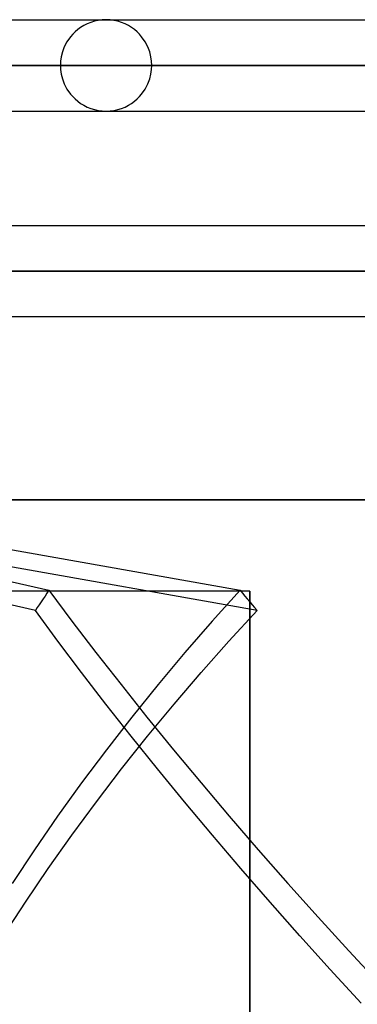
# Model space of a CAD drawing. Header units: millimetres. Extents: x -49.5 to 48, y -16 to 42.2.
# Tile 11 of 34: x -11.5 to -7.8, y 29.2 to 40. Entities that reach past the tile are written whole.
import ezdxf

# ---------------------------------------------------------------- set-up
doc = ezdxf.new("R2010")
doc.units = ezdxf.units.MM
doc.layers.add('MAIN-1', color=7, linetype='Continuous')
doc.layers.add('MAIN-2', color=7, linetype='Continuous')

msp = doc.modelspace()

# ---------------------------------------------------------------- linework, layer by layer
at = {"layer": 'MAIN-1'}
for p, q in [((-12.11, 40.009), (-10.074, 40.009)), ((-10.074, 40.009), (-7.919, 40.009)), ((-7.919, 40.009), (-5.681, 40.009)), ((-17.276, 39.509), (10.476, 39.509)), ((-12.11, 39.009), (-10.074, 39.009)), ((-10.074, 39.009), (-7.919, 39.009)), ((-7.919, 39.009), (-5.681, 39.009)), ((-23.956, 37.759), (16.044, 37.759)), ((-8.98, 33.759), (-23.956, 33.759)), ((-8.98, 26.759), (-8.98, 33.759))]:
    msp.add_line(p, q, dxfattribs=at)
at = {"layer": 'MAIN-2'}
for p, q in [((-10.762, 39.964), (-10.798, 39.946)), ((-10.723, 39.98), (-10.762, 39.964)), ((-10.682, 39.993), (-10.723, 39.98)), ((-10.64, 40.002), (-10.682, 39.993)), ((-10.598, 40.007), (-10.64, 40.002)), ((-10.554, 40.009), (-10.598, 40.007)), ((-10.511, 40.007), (-10.554, 40.009)), ((-10.468, 40.002), (-10.511, 40.007)), ((-10.426, 39.993), (-10.468, 40.002)), ((-10.385, 39.98), (-10.426, 39.993)), ((-10.347, 39.964), (-10.385, 39.98)), ((-10.31, 39.946), (-10.347, 39.964)), ((-10.92, 39.85), (-10.943, 39.823)), ((-10.893, 39.876), (-10.92, 39.85)), ((-10.864, 39.901), (-10.893, 39.876)), ((-10.833, 39.924), (-10.864, 39.901)), ((-10.798, 39.946), (-10.833, 39.924)), ((-10.276, 39.924), (-10.31, 39.946)), ((-10.244, 39.901), (-10.276, 39.924)), ((-10.215, 39.876), (-10.244, 39.901)), ((-10.188, 39.85), (-10.215, 39.876)), ((-10.165, 39.823), (-10.188, 39.85)), ((-10.983, 39.767), (-11.012, 39.711)), ((-10.943, 39.823), (-10.983, 39.767)), ((-10.126, 39.767), (-10.165, 39.823)), ((-10.097, 39.711), (-10.126, 39.767)), ((-11.032, 39.656), (-11.045, 39.604)), ((-11.012, 39.711), (-11.032, 39.656)), ((-10.076, 39.656), (-10.097, 39.711)), ((-10.063, 39.604), (-10.076, 39.656)), ((-11.052, 39.555), (-11.054, 39.509)), ((-11.045, 39.604), (-11.052, 39.555)), ((-10.056, 39.555), (-10.063, 39.604)), ((-10.054, 39.509), (-10.056, 39.555)), ((10.476, 39.509), (-17.276, 39.509)), ((-16.502, 39.509), (9.702, 39.509)), ((9.702, 39.509), (-16.502, 39.509)), ((-12.287, 39.509), (-7.804, 39.509)), ((-7.804, 39.509), (-12.287, 39.509)), ((-3.4, 39.509), (-12.285, 39.509)), ((-12.285, 39.509), (5.485, 39.509)), ((-3.4, 39.509), (-11.501, 39.509)), ((-11.501, 39.509), (4.701, 39.509)), ((-11.501, 39.509), (-6.9, 39.509)), ((-6.9, 39.509), (-11.501, 39.509)), ((-7.804, 39.509), (-11.054, 39.509)), ((-11.054, 39.509), (-11.052, 39.464)), ((-11.052, 39.464), (-11.045, 39.415)), ((-10.063, 39.415), (-10.056, 39.464)), ((-10.056, 39.464), (-10.054, 39.509)), ((-7.007, 39.509), (-10.054, 39.509)), ((-11.045, 39.415), (-11.032, 39.363)), ((-11.032, 39.363), (-11.012, 39.308)), ((-10.097, 39.308), (-10.076, 39.363)), ((-10.076, 39.363), (-10.063, 39.415)), ((-11.012, 39.308), (-10.983, 39.251)), ((-10.983, 39.251), (-10.943, 39.195)), ((-10.165, 39.195), (-10.126, 39.251)), ((-10.126, 39.251), (-10.097, 39.308)), ((-10.943, 39.195), (-10.92, 39.168)), ((-10.92, 39.168), (-10.893, 39.142)), ((-10.893, 39.142), (-10.864, 39.117)), ((-10.864, 39.117), (-10.833, 39.094)), ((-10.276, 39.094), (-10.244, 39.117)), ((-10.244, 39.117), (-10.215, 39.142)), ((-10.215, 39.142), (-10.188, 39.168)), ((-10.188, 39.168), (-10.165, 39.195)), ((-10.833, 39.094), (-10.798, 39.073)), ((-10.798, 39.073), (-10.762, 39.054)), ((-10.762, 39.054), (-10.723, 39.039)), ((-10.723, 39.039), (-10.682, 39.026)), ((-10.682, 39.026), (-10.64, 39.017)), ((-10.64, 39.017), (-10.598, 39.011)), ((-10.598, 39.011), (-10.554, 39.009)), ((-10.554, 39.009), (-10.511, 39.011)), ((-10.511, 39.011), (-10.468, 39.017)), ((-10.468, 39.017), (-10.426, 39.026)), ((-10.426, 39.026), (-10.385, 39.039)), ((-10.385, 39.039), (-10.347, 39.054)), ((-10.347, 39.054), (-10.31, 39.073)), ((-10.31, 39.073), (-10.276, 39.094)), ((-27.456, 37.259), (19.544, 37.259)), ((19.544, 37.259), (-24.456, 37.259)), ((19.544, 36.759), (-24.456, 36.759)), ((-3.956, 36.759), (-11.956, 36.759)), ((-18.012, 35.328), (-11.181, 33.769)), ((-17.895, 35.328), (-9.088, 33.769)), ((-11.329, 33.547), (-18.204, 35.116)), ((-8.901, 33.547), (-17.762, 35.116)), ((-3.956, 34.759), (-13.956, 34.759)), ((-13.956, 34.759), (-3.956, 34.759)), ((-11.202, 33.737), (-11.223, 33.705)), ((-11.181, 33.769), (-11.202, 33.737)), ((-11.181, 33.769), (-10.928, 33.431)), ((-9.088, 33.769), (-9.393, 33.431)), ((-9.088, 33.769), (-9.062, 33.737)), ((-9.062, 33.737), (-9.035, 33.705)), ((-8.98, 33.759), (-8.98, 26.759)), ((-11.287, 33.61), (-11.308, 33.579)), ((-11.266, 33.642), (-11.287, 33.61)), ((-11.245, 33.674), (-11.266, 33.642)), ((-11.223, 33.705), (-11.245, 33.674)), ((-9.035, 33.705), (-9.008, 33.674)), ((-9.008, 33.674), (-8.981, 33.642)), ((-8.981, 33.642), (-8.955, 33.61)), ((-8.955, 33.61), (-8.928, 33.579)), ((-11.308, 33.579), (-11.329, 33.547)), ((-11.082, 33.212), (-11.329, 33.547)), ((-9.209, 33.212), (-8.901, 33.547)), ((-8.928, 33.579), (-8.901, 33.547)), ((-10.928, 33.431), (-10.665, 33.086)), ((-9.393, 33.431), (-9.692, 33.086)), ((-10.824, 32.87), (-11.082, 33.212)), ((-9.512, 32.87), (-9.209, 33.212)), ((-10.665, 33.086), (-10.391, 32.737)), ((-9.692, 33.086), (-9.985, 32.737)), ((-10.557, 32.523), (-10.824, 32.87)), ((-9.81, 32.523), (-9.512, 32.87)), ((-10.391, 32.737), (-10.108, 32.382)), ((-9.985, 32.737), (-10.272, 32.382)), ((-10.279, 32.171), (-10.557, 32.523)), ((-10.101, 32.171), (-9.81, 32.523)), ((-10.272, 32.382), (-10.551, 32.023)), ((-10.108, 32.382), (-9.816, 32.023)), ((-10.385, 31.814), (-10.101, 32.171)), ((-9.992, 31.814), (-10.279, 32.171)), ((-10.551, 32.023), (-10.822, 31.661)), ((-9.816, 32.023), (-9.515, 31.661)), ((-10.661, 31.454), (-10.385, 31.814)), ((-9.696, 31.454), (-9.992, 31.814)), ((-10.822, 31.661), (-11.085, 31.296)), ((-9.515, 31.661), (-9.206, 31.296)), ((-10.929, 31.09), (-10.661, 31.454)), ((-9.391, 31.09), (-9.696, 31.454)), ((-11.085, 31.296), (-11.338, 30.93)), ((-9.206, 31.296), (-8.889, 30.93)), ((-11.188, 30.724), (-10.929, 31.09)), ((-9.079, 30.724), (-9.391, 31.09)), ((-11.338, 30.93), (-11.582, 30.561)), ((-8.889, 30.93), (-8.565, 30.561)), ((-11.437, 30.357), (-11.188, 30.724)), ((-8.759, 30.357), (-9.079, 30.724)), ((-8.565, 30.561), (-8.234, 30.193)), ((-11.677, 29.989), (-11.437, 30.357)), ((-8.433, 29.989), (-8.759, 30.357)), ((-8.234, 30.193), (-7.898, 29.824)), ((-8.1, 29.621), (-8.433, 29.989)), ((-7.898, 29.824), (-7.557, 29.457)), ((-7.763, 29.253), (-8.1, 29.621))]:
    msp.add_line(p, q, dxfattribs=at)

doc.saveas('drawing.dxf')
